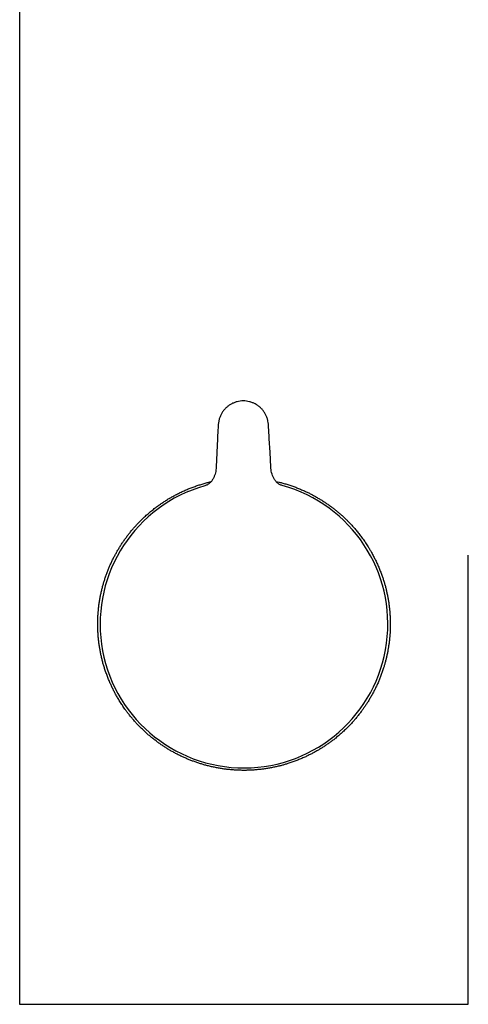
# Model space of a CAD drawing. Header units: millimetres. Extents: x 8 to 806, y 12 to 804.
# Tile 14 of 21: x 361 to 407, y 479 to 580. Entities that reach past the tile are written whole.
import ezdxf

# ---------------------------------------------------------------- set-up
doc = ezdxf.new("R2010")
doc.units = ezdxf.units.MM

msp = doc.modelspace()

# ---------------------------------------------------------------- linework, layer by layer
at = {"color": 7, "linetype": 'Continuous', "lineweight": 30}
for p, q in [((361.22, 598), (361.22, 479)), ((381.5, 537.01), (381.43, 535.61)), ((386.9, 535.63), (386.82, 537.02)), ((381.43, 535.58), (381.37, 534.12)), ((386.97, 534.14), (386.9, 535.6)), ((407.22, 479), (407.22, 525.09)), ((361.22, 479), (407.22, 479))]:
    msp.add_line(p, q, dxfattribs=at)
for start, end in [(105.8193, 270.1873), (270.1873, 74.5549)]:
    msp.add_arc((384.22, 518), 14.75, start, end, dxfattribs=at)
msp.add_open_spline([(386.72, 538.51), (386.71, 538.62), (386.69, 538.83), (386.6, 539.14), (386.48, 539.44), (386.32, 539.72), (386.13, 539.98), (385.91, 540.21), (385.66, 540.42), (385.39, 540.59), (385.09, 540.72), (384.79, 540.82), (384.47, 540.88), (384.15, 540.9), (383.83, 540.88), (383.51, 540.82), (383.21, 540.72), (382.91, 540.58), (382.64, 540.41), (382.39, 540.2), (382.17, 539.97), (381.98, 539.71), (381.83, 539.43), (381.71, 539.13), (381.63, 538.81), (381.6, 538.6), (381.59, 538.49)], degree=3, dxfattribs=at)
for points, knots in [([(381.59, 538.49), (381.56, 538.01), (381.53, 537.52), (381.5, 537.04), (381.5, 537.04)], [0, 0, 0, 0, 0.999905, 1, 1, 1, 1]), ([(386.82, 537.05), (386.82, 537.05), (386.79, 537.54), (386.76, 538.03), (386.72, 538.51)], [0, 0, 0, 0, 0.0001302, 1, 1, 1, 1]), ([(381.37, 534.12), (381.35, 533.92), (381.33, 533.62), (381.21, 533.23), (381.09, 532.96), (380.93, 532.7), (380.73, 532.47), (380.49, 532.29), (380.3, 532.22), (380.2, 532.19)], [0, 0, 0, 0, 0.249676, 0.374796, 0.499912, 0.625171, 0.750209, 0.875172, 1, 1, 1, 1]), ([(388.15, 532.21), (388.06, 532.25), (387.87, 532.31), (387.62, 532.5), (387.42, 532.72), (387.26, 532.98), (387.14, 533.25), (387.05, 533.54), (386.99, 533.84), (386.98, 534.04), (386.97, 534.14)], [0, 0, 0, 0, 0.124791, 0.249715, 0.374716, 0.499937, 0.625015, 0.750097, 0.875089, 1, 1, 1, 1]), ([(398.81, 514.49), (398.78, 514.38), (398.72, 514.15), (398.63, 513.82), (398.53, 513.48), (398.41, 513.11), (398.27, 512.73), (398.12, 512.35), (397.97, 511.98), (397.8, 511.62), (397.63, 511.27), (397.45, 510.92), (397.26, 510.58), (397.06, 510.24), (396.87, 509.93), (396.68, 509.64), (396.49, 509.36), (396.29, 509.08), (396.06, 508.79), (395.82, 508.48), (395.57, 508.18), (395.31, 507.89), (395.02, 507.59), (394.71, 507.27), (394.36, 506.94), (394, 506.62), (393.66, 506.34), (393.35, 506.09), (393.06, 505.88), (392.77, 505.67), (392.47, 505.47), (392.17, 505.27), (391.85, 505.08), (391.52, 504.89), (391.17, 504.71), (390.82, 504.53), (390.45, 504.35), (390.06, 504.18), (389.65, 504.01), (389.23, 503.86), (388.84, 503.73), (388.49, 503.62), (388.16, 503.52), (387.81, 503.43), (387.44, 503.35), (387.04, 503.27), (386.64, 503.19), (386.24, 503.13), (385.84, 503.09), (385.43, 503.05), (385.03, 503.02), (384.63, 503), (384.23, 503), (383.83, 503), (383.44, 503.02), (383.06, 503.04), (382.67, 503.08), (382.29, 503.12), (381.9, 503.18), (381.5, 503.25), (381.1, 503.33), (380.69, 503.42), (380.31, 503.52), (379.94, 503.62), (379.58, 503.74), (379.22, 503.86), (378.87, 503.99), (378.52, 504.12), (378.18, 504.27), (377.83, 504.43), (377.47, 504.6), (377.12, 504.79), (376.77, 504.98), (376.43, 505.18), (376.12, 505.38), (375.81, 505.58), (375.5, 505.79), (375.2, 506.02), (374.89, 506.26), (374.59, 506.5), (374.3, 506.75), (374.01, 507.01), (373.73, 507.28), (373.45, 507.56), (373.18, 507.84), (372.93, 508.13), (372.68, 508.42), (372.44, 508.71), (372.22, 509), (371.99, 509.32), (371.75, 509.67), (371.49, 510.06), (371.27, 510.44), (371.06, 510.8), (370.89, 511.13), (370.72, 511.48), (370.55, 511.84), (370.38, 512.22), (370.22, 512.62), (370.07, 513.03), (369.94, 513.42), (369.82, 513.81), (369.71, 514.19), (369.62, 514.58), (369.53, 514.96), (369.46, 515.35), (369.39, 515.75), (369.34, 516.15), (369.29, 516.56), (369.26, 516.96), (369.24, 517.37), (369.22, 517.77), (369.22, 518.18), (369.23, 518.58), (369.25, 518.98), (369.29, 519.38), (369.33, 519.79), (369.38, 520.19), (369.45, 520.59), (369.52, 520.99), (369.61, 521.38), (369.7, 521.76), (369.8, 522.13), (369.91, 522.49), (370.03, 522.85), (370.16, 523.21), (370.29, 523.57), (370.44, 523.92), (370.59, 524.26), (370.75, 524.6), (370.92, 524.94), (371.1, 525.26), (371.28, 525.58), (371.47, 525.9), (371.67, 526.21), (371.88, 526.52), (372.09, 526.82), (372.31, 527.12), (372.54, 527.41), (372.78, 527.7), (373.03, 527.98), (373.27, 528.25), (373.53, 528.52), (373.78, 528.77), (374.06, 529.04), (374.38, 529.32), (374.74, 529.63), (375.09, 529.9), (375.42, 530.14), (375.73, 530.36), (376.05, 530.58), (376.38, 530.79), (376.74, 531), (377.12, 531.21), (377.5, 531.41), (377.89, 531.6), (378.29, 531.78), (378.69, 531.95), (379.1, 532.1), (379.51, 532.24), (379.93, 532.37), (380.33, 532.49), (380.63, 532.57), (380.8, 532.6), (380.84, 532.61)], [0, 0, 0, 0, 0.005312, 0.010625, 0.015937, 0.022269, 0.028604, 0.034941, 0.041277, 0.047608, 0.053836, 0.060067, 0.066299, 0.07253, 0.078758, 0.08406, 0.089363, 0.094665, 0.100958, 0.107254, 0.11355, 0.119846, 0.126139, 0.133843, 0.141551, 0.149259, 0.156963, 0.162703, 0.168443, 0.174168, 0.179894, 0.185621, 0.191345, 0.197509, 0.203675, 0.209841, 0.216004, 0.222916, 0.229832, 0.236747, 0.243659, 0.248843, 0.254029, 0.259213, 0.265397, 0.271586, 0.277776, 0.283964, 0.290148, 0.296255, 0.302366, 0.308479, 0.31459, 0.320697, 0.326506, 0.332318, 0.338133, 0.343946, 0.349755, 0.356083, 0.362414, 0.368745, 0.375073, 0.380802, 0.386532, 0.392356, 0.398183, 0.404011, 0.409839, 0.415663, 0.421989, 0.428318, 0.434646, 0.440973, 0.446689, 0.452406, 0.458458, 0.46451, 0.470741, 0.476974, 0.483206, 0.489437, 0.495722, 0.502009, 0.508297, 0.514582, 0.520755, 0.526929, 0.532599, 0.538269, 0.545803, 0.553339, 0.560873, 0.566943, 0.573016, 0.579089, 0.58516, 0.591954, 0.598751, 0.605549, 0.612342, 0.618426, 0.624514, 0.630603, 0.63669, 0.642773, 0.648949, 0.655132, 0.661316, 0.667498, 0.673674, 0.679769, 0.68587, 0.691973, 0.698074, 0.704169, 0.71037, 0.716577, 0.722785, 0.728993, 0.735194, 0.741109, 0.747027, 0.752948, 0.758867, 0.764782, 0.770763, 0.776748, 0.782734, 0.78872, 0.794702, 0.800512, 0.806322, 0.812301, 0.818282, 0.824262, 0.830241, 0.836268, 0.842297, 0.848326, 0.854352, 0.86027, 0.866187, 0.871863, 0.877539, 0.88508, 0.892622, 0.900163, 0.906239, 0.912316, 0.918393, 0.924468, 0.931263, 0.938062, 0.94486, 0.951655, 0.958503, 0.965351, 0.972081, 0.978814, 0.985547, 0.992277, 0.997806, 1, 1, 1, 1]), ([(387.51, 532.63), (387.61, 532.61), (387.85, 532.56), (388.22, 532.46), (388.61, 532.35), (389.02, 532.22), (389.42, 532.07), (389.83, 531.92), (390.22, 531.75), (390.59, 531.58), (390.94, 531.42), (391.26, 531.25), (391.57, 531.08), (391.89, 530.89), (392.2, 530.7), (392.51, 530.51), (392.81, 530.3), (393.11, 530.09), (393.4, 529.87), (393.68, 529.65), (393.95, 529.42), (394.22, 529.19), (394.48, 528.95), (394.73, 528.71), (395, 528.44), (395.28, 528.14), (395.58, 527.8), (395.87, 527.46), (396.15, 527.1), (396.43, 526.72), (396.7, 526.33), (396.94, 525.97), (397.14, 525.63), (397.33, 525.31), (397.52, 524.95), (397.72, 524.55), (397.91, 524.15), (398.08, 523.75), (398.24, 523.34), (398.38, 522.95), (398.51, 522.58), (398.62, 522.23), (398.72, 521.88), (398.81, 521.52), (398.89, 521.16), (398.96, 520.79), (399.03, 520.41), (399.09, 520.02), (399.14, 519.64), (399.17, 519.25), (399.2, 518.86), (399.22, 518.46), (399.23, 518.07), (399.22, 517.67), (399.21, 517.29), (399.19, 516.92), (399.16, 516.57), (399.12, 516.22), (399.07, 515.87), (399.02, 515.52), (398.96, 515.18), (398.89, 514.83), (398.83, 514.6), (398.81, 514.49)], [0, 0, 0, 0, 0.013258, 0.029913, 0.046555, 0.064523, 0.082503, 0.100489, 0.118472, 0.13644, 0.151495, 0.166549, 0.182048, 0.197552, 0.213056, 0.228555, 0.244187, 0.259824, 0.275461, 0.291094, 0.306445, 0.321796, 0.336826, 0.351858, 0.366888, 0.386307, 0.405733, 0.425159, 0.444578, 0.465256, 0.485938, 0.506616, 0.521426, 0.536237, 0.555159, 0.57408, 0.592661, 0.611251, 0.62984, 0.64842, 0.663679, 0.678948, 0.694219, 0.709486, 0.724744, 0.740578, 0.756425, 0.772275, 0.788121, 0.803954, 0.820042, 0.836144, 0.852252, 0.868354, 0.884442, 0.898781, 0.913121, 0.927563, 0.942012, 0.956461, 0.970904, 0.985452, 1, 1, 1, 1])]:
    msp.add_open_spline(points, degree=3, knots=knots, dxfattribs=at)

doc.saveas('drawing.dxf')
